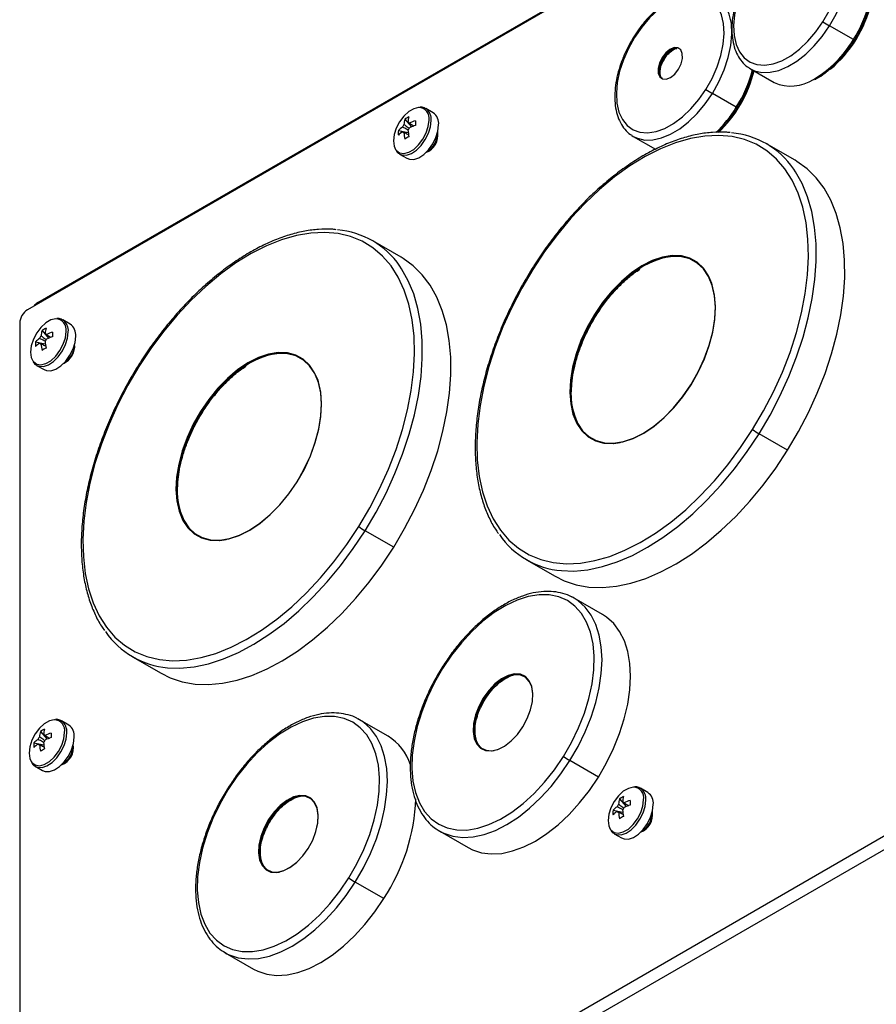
# Model space of a CAD drawing. Header units: millimetres. Extents: x -13 to 1073, y -13 to 852.
# Tile 6 of 18: x 774 to 852, y 154 to 243. Entities that reach past the tile are written whole.
import ezdxf

# ---------------------------------------------------------------- set-up
doc = ezdxf.new("R2010")
doc.units = ezdxf.units.MM

msp = doc.modelspace()

# ---------------------------------------------------------------- linework, layer by layer
at = {"color": 7, "linetype": 'Continuous', "lineweight": 25}
for p, q in [((775.656, 217.697), (930.424, 307.043)), ((928.877, 306.047), (774.728, 217.059)), ((849.548, 241.514), (847.384, 242.763)), ((832.289, 239.859), (832.381, 239.812)), ((832.442, 239.791), (832.283, 239.504)), ((840.098, 238.953), (840.219, 238.878)), ((840.219, 238.878), (842.382, 237.629)), ((838.941, 235.391), (836.777, 236.64)), ((811.484, 234.882), (810.81, 235.271)), ((810.836, 235.256), (810.81, 235.271)), ((808.92, 234.303), (809.513, 233.619)), ((808.328, 233.278), (809.217, 233.106)), ((808.694, 233.172), (808.79, 233.125)), ((829.491, 232.83), (829.612, 232.755)), ((829.612, 232.755), (831.617, 231.597)), ((844.268, 230.592), (841.685, 232.083)), ((808.435, 231.157), (809.109, 230.768)), ((808.583, 221.808), (806.001, 223.299)), ((774.021, 215.834), (774.021, 123.973)), ((778.606, 215.746), (777.933, 216.135)), ((777.958, 216.119), (777.933, 216.135)), ((826.157, 216.586), (826.192, 216.568)), ((776.043, 215.167), (776.636, 214.483)), ((775.451, 214.142), (776.34, 213.97)), ((775.816, 214.036), (775.912, 213.989)), ((775.558, 212.021), (776.232, 211.632)), ((790.473, 207.802), (790.508, 207.784)), ((843.587, 204.341), (841.004, 205.832)), ((799.905, 139.143), (903.701, 199.063)), ((800.966, 138.53), (904.761, 198.45)), ((807.902, 195.557), (805.32, 197.048)), ((819.937, 194.41), (822.519, 192.919)), ((824.253, 190.935), (824.088, 191.025)), ((826.835, 189.444), (824.253, 190.935)), ((784.253, 185.626), (786.835, 184.135)), ((819.106, 184.015), (819.015, 184.011)), ((816.086, 181.85), (816.135, 181.825)), ((778.471, 179.437), (777.797, 179.826)), ((777.822, 179.811), (777.797, 179.826)), ((804.807, 179.932), (804.642, 180.022)), ((807.39, 178.441), (804.807, 179.932)), ((775.907, 178.858), (776.5, 178.174)), ((775.315, 177.833), (776.204, 177.661)), ((775.681, 177.727), (775.777, 177.68)), ((815.425, 177.91), (815.405, 177.968)), ((815.405, 177.931), (815.491, 177.752)), ((775.422, 175.712), (776.096, 175.323)), ((826.454, 174.742), (823.871, 176.232)), ((799.661, 173.012), (799.569, 173.008)), ((830.929, 173.333), (830.255, 173.722)), ((830.281, 173.707), (830.255, 173.722)), ((828.366, 172.755), (828.959, 172.071)), ((827.774, 171.729), (828.662, 171.558)), ((828.139, 171.624), (828.235, 171.577)), ((796.641, 170.847), (796.69, 170.822)), ((812.072, 169.835), (814.655, 168.344)), ((812.072, 169.835), (812.237, 169.745)), ((827.881, 169.609), (828.554, 169.22)), ((795.979, 166.907), (795.96, 166.965)), ((795.96, 166.928), (796.046, 166.749)), ((807.008, 163.739), (804.426, 165.229)), ((792.627, 158.832), (795.209, 157.341)), ((792.627, 158.832), (792.792, 158.742))]:
    msp.add_line(p, q, dxfattribs=at)
at = {"color": 8, "linetype": 'Continuous', "lineweight": 25}
msp.add_line((775.656, 217.697), (775.656, 217.595), dxfattribs=at)
at = {"color": 7, "linetype": 'Continuous', "lineweight": 25, "flags": 128}
for points in [[(846.796, 243.137), (847.353, 244.131), (847.807, 245.161), (848.145, 246.201), (848.358, 247.221), (848.44, 248.194), (848.389, 249.093), (848.207, 249.893), (847.897, 250.574), (847.47, 251.116), (846.936, 251.504), (846.31, 251.728), (845.61, 251.782), (844.853, 251.665), (844.061, 251.379), (843.256, 250.932), (842.459, 250.337), (841.692, 249.609), (840.976, 248.769), (840.331, 247.84)], [(840.331, 247.84), (839.774, 246.846), (839.32, 245.816), (838.982, 244.776), (838.769, 243.756), (838.687, 242.784), (838.738, 241.885), (838.921, 241.084), (839.23, 240.404), (839.657, 239.862), (840.191, 239.473), (840.817, 239.249), (841.518, 239.195), (842.274, 239.313), (843.066, 239.599), (843.871, 240.046), (844.668, 240.641), (845.435, 241.368), (846.151, 242.208), (846.796, 243.137)], [(836.189, 237.014), (836.746, 238.008), (837.2, 239.038), (837.538, 240.078), (837.751, 241.098), (837.833, 242.071), (837.782, 242.97), (837.6, 243.77), (837.291, 244.451), (836.864, 244.993), (836.33, 245.381), (835.704, 245.605), (835.003, 245.659), (834.246, 245.542), (833.455, 245.255), (832.649, 244.809), (831.852, 244.214), (831.085, 243.486), (830.37, 242.646), (829.724, 241.717)], [(829.724, 241.717), (829.167, 240.723), (828.714, 239.693), (828.376, 238.653), (828.163, 237.633), (828.081, 236.661), (828.132, 235.762), (828.314, 234.961), (828.623, 234.28), (829.05, 233.739), (829.584, 233.35), (830.21, 233.126), (830.911, 233.072), (831.668, 233.19), (832.459, 233.476), (833.265, 233.922), (834.062, 234.518), (834.828, 235.245), (835.544, 236.085), (836.189, 237.014)], [(833.697, 238.827), (833.938, 239.317), (834.061, 239.813), (834.051, 240.254), (833.909, 240.589), (833.652, 240.775), (833.311, 240.792), (832.928, 240.637), (832.548, 240.328), (832.217, 239.904)], [(832.217, 239.904), (831.976, 239.414), (831.853, 238.919), (831.863, 238.477), (832.005, 238.143), (832.262, 237.956), (832.603, 237.939), (832.986, 238.094), (833.366, 238.403), (833.697, 238.827)], [(832.289, 239.859), (832.054, 239.384), (831.935, 238.902), (831.945, 238.473), (832.083, 238.149), (832.219, 238.022)], [(832.381, 239.812), (832.396, 239.804), (832.41, 239.798), (832.421, 239.793), (832.43, 239.79), (832.437, 239.788), (832.441, 239.787), (832.443, 239.788), (832.442, 239.791)], [(810.173, 235.369), (810.161, 235.368), (809.721, 235.263), (809.263, 234.999), (808.823, 234.595), (808.437, 234.087), (808.137, 233.513), (807.946, 232.921), (807.881, 232.36), (807.946, 231.873), (808.079, 231.581)], [(809.109, 230.768), (809.328, 230.682), (809.734, 230.673), (810.182, 230.824), (810.638, 231.124), (811.069, 231.549), (811.443, 232.07), (811.731, 232.646), (811.914, 233.236), (811.976, 233.795)], [(840.416, 206.206), (841.412, 207.898), (842.314, 209.636), (843.115, 211.408), (843.808, 213.196), (844.388, 214.987), (844.848, 216.765), (845.186, 218.514), (845.397, 220.221), (845.482, 221.869), (845.438, 223.446), (845.267, 224.937), (844.969, 226.331), (844.547, 227.614), (844.005, 228.777), (843.348, 229.809), (842.58, 230.701), (841.709, 231.446), (840.742, 232.038), (839.688, 232.471), (838.554, 232.741), (837.352, 232.848), (836.091, 232.788), (834.781, 232.564), (833.435, 232.177), (832.063, 231.63), (830.678, 230.927), (829.291, 230.076), (827.914, 229.083), (826.558, 227.956), (825.236, 226.706), (823.958, 225.343), (822.736, 223.878), (821.579, 222.324), (820.499, 220.694)], [(843.587, 204.341), (844.578, 206.022), (845.479, 207.749), (846.283, 209.508), (846.983, 211.286), (847.574, 213.067), (848.051, 214.838), (848.409, 216.584), (848.647, 218.291), (848.762, 219.945), (848.753, 221.533), (848.62, 223.043), (848.365, 224.462), (847.989, 225.778), (847.496, 226.982), (846.889, 228.063), (846.174, 229.013), (845.356, 229.823), (844.441, 230.489), (844.268, 230.592)], [(804.732, 197.422), (805.728, 199.114), (806.63, 200.852), (807.431, 202.623), (808.124, 204.412), (808.703, 206.203), (809.164, 207.981), (809.501, 209.73), (809.713, 211.436), (809.798, 213.085), (809.754, 214.662), (809.582, 216.153), (809.284, 217.546), (808.863, 218.83), (808.321, 219.992), (807.663, 221.024), (806.896, 221.917), (806.025, 222.662), (805.058, 223.253), (804.003, 223.686), (802.87, 223.957), (801.668, 224.063), (800.406, 224.004), (799.097, 223.78), (797.751, 223.392), (796.379, 222.845), (794.994, 222.143), (793.607, 221.292), (792.229, 220.299), (790.874, 219.172), (789.551, 217.922), (788.274, 216.558), (787.051, 215.094), (785.895, 213.54), (784.814, 211.91)], [(807.902, 195.557), (808.894, 197.238), (809.795, 198.965), (810.599, 200.724), (811.299, 202.502), (811.89, 204.283), (812.366, 206.054), (812.725, 207.799), (812.962, 209.506), (813.077, 211.161), (813.068, 212.749), (812.936, 214.259), (812.681, 215.678), (812.305, 216.994), (811.812, 218.198), (811.205, 219.279), (810.49, 220.228), (809.671, 221.039), (808.757, 221.704), (808.583, 221.808)], [(834.829, 210.27), (835.488, 211.427), (836.044, 212.625), (836.486, 213.839), (836.806, 215.046), (836.996, 216.22), (837.053, 217.338), (836.976, 218.377), (836.767, 219.315), (836.429, 220.134), (835.969, 220.817), (835.397, 221.35), (834.724, 221.722), (833.965, 221.926), (833.134, 221.957), (832.249, 221.815), (831.328, 221.503), (830.388, 221.027), (829.45, 220.397), (828.533, 219.625), (827.654, 218.727), (826.833, 217.722), (826.086, 216.63)], [(834.841, 210.267), (835.496, 211.417), (836.049, 212.609), (836.489, 213.817), (836.807, 215.017), (836.996, 216.185), (837.053, 217.297), (836.977, 218.33), (836.768, 219.264), (836.432, 220.078), (835.975, 220.757), (835.406, 221.288), (834.737, 221.658), (833.982, 221.86), (833.155, 221.891), (832.275, 221.75), (831.358, 221.44), (830.424, 220.966), (829.491, 220.339), (828.578, 219.571), (827.705, 218.679), (826.888, 217.679), (826.144, 216.593)], [(836.733, 219.419), (836.45, 220.073), (835.992, 220.752), (835.423, 221.283), (834.754, 221.653), (833.998, 221.856), (833.172, 221.887), (832.291, 221.746), (831.374, 221.435), (830.439, 220.961), (829.505, 220.334), (828.592, 219.566), (827.718, 218.673), (826.901, 217.673), (826.157, 216.586)], [(820.499, 220.694), (819.503, 219.003), (818.601, 217.264), (817.8, 215.493), (817.107, 213.704), (816.527, 211.914), (816.067, 210.136), (815.729, 208.386), (815.518, 206.68), (815.433, 205.032), (815.477, 203.455), (815.648, 201.964), (815.946, 200.57), (816.368, 199.287), (816.91, 198.124), (817.567, 197.092), (818.335, 196.2), (819.206, 195.455), (820.173, 194.863), (821.227, 194.43), (822.361, 194.159), (823.563, 194.053), (824.824, 194.112), (826.134, 194.337), (827.48, 194.724), (828.852, 195.271), (830.237, 195.973), (831.624, 196.825), (833.001, 197.818), (834.357, 198.945), (835.679, 200.195), (836.957, 201.558), (838.179, 203.023), (839.336, 204.577), (840.416, 206.206)], [(777.296, 216.232), (777.284, 216.232), (776.844, 216.127), (776.385, 215.862), (775.945, 215.459), (775.56, 214.95), (775.259, 214.377), (775.069, 213.785), (775.004, 213.223), (775.069, 212.737), (775.201, 212.444)], [(826.086, 216.63), (825.427, 215.474), (824.871, 214.276), (824.429, 213.061), (824.109, 211.855), (823.919, 210.68), (823.862, 209.563), (823.939, 208.524), (824.148, 207.585), (824.487, 206.766), (824.946, 206.084), (825.518, 205.551), (826.191, 205.178), (826.95, 204.975), (827.781, 204.943), (828.666, 205.085), (829.588, 205.398), (830.527, 205.874), (831.465, 206.504), (832.382, 207.276), (833.261, 208.174), (834.082, 209.178), (834.829, 210.27)], [(826.144, 216.593), (825.49, 215.443), (824.936, 214.251), (824.497, 213.043), (824.179, 211.843), (823.989, 210.675), (823.932, 209.563), (824.009, 208.53), (824.218, 207.597), (824.554, 206.782), (825.011, 206.103), (825.58, 205.572), (826.249, 205.202), (827.004, 205), (827.83, 204.969), (828.711, 205.11), (829.628, 205.42), (830.562, 205.894), (831.495, 206.521), (832.407, 207.289), (833.281, 208.181), (834.098, 209.181), (834.841, 210.267)], [(826.157, 216.586), (825.502, 215.435), (824.949, 214.243), (824.508, 213.034), (824.19, 211.833), (824.001, 210.665), (823.944, 209.552), (824.021, 208.519), (824.229, 207.585), (824.566, 206.77), (825.023, 206.09), (825.592, 205.56), (826.262, 205.19), (827.017, 204.987), (827.844, 204.956), (828.427, 205.031)], [(776.232, 211.632), (776.451, 211.545), (776.857, 211.537), (777.304, 211.688), (777.761, 211.987), (778.192, 212.413), (778.565, 212.933), (778.854, 213.51), (779.036, 214.099), (779.098, 214.658)], [(799.145, 201.486), (799.803, 202.643), (800.359, 203.841), (800.802, 205.055), (801.121, 206.262), (801.312, 207.436), (801.369, 208.554), (801.292, 209.593), (801.082, 210.531), (800.744, 211.35), (800.284, 212.033), (799.713, 212.566), (799.04, 212.938), (798.281, 213.142), (797.45, 213.173), (796.565, 213.031), (795.643, 212.719), (794.704, 212.243), (793.766, 211.612), (792.848, 210.841), (791.97, 209.943), (791.149, 208.938), (790.401, 207.846)], [(799.157, 201.483), (799.812, 202.633), (800.365, 203.825), (800.805, 205.033), (801.123, 206.233), (801.312, 207.401), (801.369, 208.513), (801.292, 209.546), (801.084, 210.479), (800.748, 211.294), (800.29, 211.973), (799.721, 212.503), (799.053, 212.873), (798.297, 213.076), (797.471, 213.107), (796.591, 212.966), (795.674, 212.655), (794.74, 212.182), (793.807, 211.555), (792.894, 210.787), (792.02, 209.894), (791.204, 208.895), (790.46, 207.809)], [(801.048, 210.637), (800.765, 211.289), (800.308, 211.968), (799.739, 212.499), (799.07, 212.869), (798.314, 213.072), (797.487, 213.103), (796.606, 212.962), (795.689, 212.651), (794.754, 212.177), (793.821, 211.55), (792.908, 210.782), (792.034, 209.888), (791.217, 208.888), (790.473, 207.802)], [(784.814, 211.91), (783.819, 210.219), (782.916, 208.48), (782.115, 206.709), (781.422, 204.92), (780.843, 203.129), (780.383, 201.352), (780.045, 199.602), (779.833, 197.896), (779.749, 196.247), (779.793, 194.671), (779.964, 193.179), (780.262, 191.786), (780.684, 190.503), (781.226, 189.34), (781.883, 188.308), (782.651, 187.416), (783.521, 186.671), (784.488, 186.079), (785.543, 185.646), (786.676, 185.375), (787.879, 185.269), (789.14, 185.328), (790.449, 185.553), (791.796, 185.94), (793.167, 186.487), (794.553, 187.189), (795.94, 188.041), (797.317, 189.034), (798.673, 190.16), (799.995, 191.411), (801.273, 192.774), (802.495, 194.239), (803.651, 195.793), (804.732, 197.422)], [(790.401, 207.846), (789.743, 206.69), (789.187, 205.492), (788.745, 204.277), (788.425, 203.07), (788.235, 201.896), (788.177, 200.778), (788.254, 199.74), (788.464, 198.801), (788.802, 197.982), (789.262, 197.299), (789.834, 196.766), (790.506, 196.394), (791.266, 196.19), (792.096, 196.159), (792.981, 196.301), (793.903, 196.613), (794.843, 197.09), (795.781, 197.72), (796.698, 198.492), (797.576, 199.389), (798.398, 200.394), (799.145, 201.486)], [(790.46, 207.809), (789.805, 206.658), (789.252, 205.467), (788.812, 204.259), (788.494, 203.059), (788.305, 201.891), (788.248, 200.779), (788.325, 199.746), (788.533, 198.812), (788.87, 197.998), (789.327, 197.318), (789.896, 196.788), (790.564, 196.418), (791.32, 196.215), (792.146, 196.184), (793.026, 196.326), (793.943, 196.636), (794.878, 197.11), (795.811, 197.737), (796.723, 198.505), (797.597, 199.397), (798.413, 200.397), (799.157, 201.483)], [(790.473, 207.802), (789.818, 206.651), (789.264, 205.459), (788.824, 204.25), (788.506, 203.049), (788.317, 201.881), (788.26, 200.768), (788.336, 199.735), (788.545, 198.801), (788.881, 197.986), (789.339, 197.306), (789.908, 196.776), (790.577, 196.405), (791.333, 196.203), (792.16, 196.171), (792.741, 196.246)], [(822.519, 192.919), (823.349, 192.508), (824.434, 192.148), (825.59, 191.947), (826.81, 191.905), (828.082, 192.022), (829.397, 192.299), (830.745, 192.732), (832.114, 193.318), (833.493, 194.053), (834.871, 194.931), (836.237, 195.943), (837.58, 197.084), (838.89, 198.342), (840.156, 199.708), (841.366, 201.171), (842.513, 202.72), (843.587, 204.341)], [(786.835, 184.135), (787.665, 183.724), (788.75, 183.364), (789.906, 183.163), (791.126, 183.12), (792.398, 183.238), (793.713, 183.515), (795.061, 183.948), (796.429, 184.534), (797.808, 185.269), (799.186, 186.146), (800.553, 187.159), (801.896, 188.299), (803.206, 189.558), (804.471, 190.924), (805.682, 192.387), (806.829, 193.936), (807.902, 195.557)], [(823.284, 176.607), (824.016, 177.878), (824.65, 179.192), (825.176, 180.528), (825.586, 181.865), (825.874, 183.182), (826.034, 184.458), (826.064, 185.673), (825.965, 186.808), (825.737, 187.845), (825.383, 188.767), (824.911, 189.56), (824.326, 190.212), (823.638, 190.712), (822.859, 191.053), (822, 191.228), (821.075, 191.236), (820.098, 191.075), (819.085, 190.75), (818.052, 190.264), (817.016, 189.625), (815.991, 188.845), (814.996, 187.933), (814.045, 186.906), (813.153, 185.78), (812.334, 184.571)], [(826.454, 174.742), (827.19, 176.015), (827.832, 177.331), (828.37, 178.67), (828.797, 180.011), (829.107, 181.337), (829.295, 182.627), (829.359, 183.862), (829.296, 185.025), (829.109, 186.099), (828.8, 187.067), (828.374, 187.917), (827.836, 188.634), (827.195, 189.21), (826.835, 189.444)], [(812.334, 184.571), (811.602, 183.3), (810.968, 181.986), (810.442, 180.65), (810.032, 179.313), (809.744, 177.996), (809.584, 176.72), (809.553, 175.505), (809.653, 174.37), (809.881, 173.334), (810.235, 172.411), (810.707, 171.618), (811.292, 170.966), (811.98, 170.466), (812.759, 170.126), (813.618, 169.95), (814.543, 169.943), (815.52, 170.103), (816.533, 170.428), (817.566, 170.914), (818.602, 171.553), (819.627, 172.334), (820.622, 173.245), (821.573, 174.272), (822.465, 175.398), (823.284, 176.607)], [(819.603, 179.284), (820.009, 180.038), (820.305, 180.82), (820.476, 181.59), (820.513, 182.31), (820.414, 182.944), (820.185, 183.46), (819.836, 183.831), (819.386, 184.04), (818.857, 184.076), (818.275, 183.938), (817.67, 183.631), (817.072, 183.172), (816.511, 182.583), (816.015, 181.894)], [(820.516, 182.13), (820.513, 182.267), (820.415, 182.893), (820.189, 183.402), (819.845, 183.769), (819.401, 183.975), (818.879, 184.011), (818.304, 183.874), (817.707, 183.571), (817.117, 183.118), (816.563, 182.537), (816.073, 181.857)], [(820.39, 183.023), (820.207, 183.397), (819.862, 183.764), (819.418, 183.971), (818.895, 184.006), (818.32, 183.869), (817.722, 183.566), (817.131, 183.112), (816.576, 182.53), (816.086, 181.85)], [(816.015, 181.894), (815.609, 181.14), (815.313, 180.358), (815.142, 179.588), (815.105, 178.868), (815.204, 178.234), (815.433, 177.719), (815.782, 177.347), (816.232, 177.138), (816.761, 177.102), (817.343, 177.241), (817.948, 177.547), (818.546, 178.007), (819.107, 178.595), (819.603, 179.284)], [(816.073, 181.857), (815.673, 181.112), (815.381, 180.341), (815.212, 179.581), (815.176, 178.87), (815.273, 178.245), (815.5, 177.736), (815.844, 177.369), (816.288, 177.163), (816.81, 177.127), (817.384, 177.264), (817.828, 177.474)], [(816.086, 181.85), (815.685, 181.105), (815.393, 180.332), (815.224, 179.571), (815.188, 178.859), (815.285, 178.233), (815.512, 177.724), (815.856, 177.356), (816.301, 177.15), (816.824, 177.114), (816.992, 177.137)], [(803.838, 165.604), (804.57, 166.875), (805.204, 168.189), (805.731, 169.525), (806.141, 170.862), (806.428, 172.179), (806.588, 173.455), (806.619, 174.67), (806.519, 175.805), (806.291, 176.842), (805.938, 177.764), (805.465, 178.557), (804.88, 179.209), (804.193, 179.709), (803.413, 180.05), (802.554, 180.225), (801.629, 180.233), (800.652, 180.073), (799.64, 179.747), (798.607, 179.261), (797.57, 178.623), (796.546, 177.842), (795.55, 176.93), (794.599, 175.903), (793.707, 174.777), (792.889, 173.568)], [(777.16, 179.923), (777.148, 179.923), (776.708, 179.818), (776.25, 179.553), (775.81, 179.15), (775.424, 178.641), (775.124, 178.068), (774.933, 177.476), (774.868, 176.915), (774.933, 176.428), (775.066, 176.136)], [(776.096, 175.323), (776.315, 175.237), (776.721, 175.228), (777.169, 175.379), (777.625, 175.679), (778.056, 176.104), (778.43, 176.624), (778.718, 177.201), (778.9, 177.79), (778.963, 178.35)], [(814.655, 168.344), (815.03, 168.153), (815.848, 167.884), (816.738, 167.776), (817.687, 167.83), (818.68, 168.045), (819.703, 168.419), (820.741, 168.945), (821.779, 169.617), (822.802, 170.423), (823.796, 171.353), (824.744, 172.394), (825.635, 173.528), (826.454, 174.742)], [(792.889, 173.568), (792.157, 172.297), (791.523, 170.983), (790.996, 169.647), (790.586, 168.31), (790.299, 166.993), (790.139, 165.717), (790.108, 164.502), (790.208, 163.367), (790.436, 162.331), (790.789, 161.408), (791.262, 160.615), (791.847, 159.963), (792.534, 159.463), (793.314, 159.123), (794.173, 158.947), (795.098, 158.94), (796.074, 159.1), (797.087, 159.426), (798.12, 159.911), (799.157, 160.55), (800.181, 161.331), (801.177, 162.242), (802.128, 163.269), (803.02, 164.396), (803.838, 165.604)], [(800.158, 168.281), (800.564, 169.035), (800.86, 169.817), (801.03, 170.587), (801.067, 171.307), (800.968, 171.941), (800.739, 172.457), (800.391, 172.828), (799.941, 173.038), (799.411, 173.074), (798.83, 172.935), (798.225, 172.628), (797.626, 172.169), (797.065, 171.58), (796.569, 170.891)], [(800.17, 168.278), (800.57, 169.022), (800.862, 169.794), (801.031, 170.554), (801.067, 171.264), (800.97, 171.89), (800.743, 172.399), (800.4, 172.766), (799.955, 172.972), (799.433, 173.008), (798.859, 172.871), (798.262, 172.568), (797.671, 172.115), (797.118, 171.534), (796.628, 170.854)], [(800.945, 172.018), (800.761, 172.394), (800.417, 172.761), (799.972, 172.968), (799.449, 173.003), (798.874, 172.866), (798.277, 172.563), (797.686, 172.109), (797.131, 171.527), (796.641, 170.847)], [(829.618, 173.82), (829.606, 173.819), (829.167, 173.715), (828.708, 173.45), (828.268, 173.047), (827.882, 172.538), (827.582, 171.964), (827.392, 171.373), (827.326, 170.811), (827.392, 170.325), (827.524, 170.032)], [(828.554, 169.22), (828.773, 169.133), (829.179, 169.125), (829.627, 169.276), (830.084, 169.575), (830.514, 170.001), (830.888, 170.521), (831.177, 171.097), (831.359, 171.687), (831.421, 172.246)], [(796.569, 170.891), (796.163, 170.137), (795.867, 169.355), (795.697, 168.585), (795.66, 167.865), (795.759, 167.231), (795.988, 166.716), (796.336, 166.344), (796.786, 166.135), (797.316, 166.099), (797.897, 166.238), (798.502, 166.544), (799.1, 167.004), (799.662, 167.592), (800.158, 168.281)], [(796.628, 170.854), (796.227, 170.11), (795.935, 169.338), (795.767, 168.578), (795.731, 167.867), (795.828, 167.242), (796.054, 166.733), (796.398, 166.366), (796.842, 166.16), (797.365, 166.124), (797.939, 166.261), (798.536, 166.564), (799.126, 167.017), (799.68, 167.598), (800.17, 168.278)], [(796.641, 170.847), (796.239, 170.102), (795.947, 169.329), (795.779, 168.568), (795.742, 167.856), (795.84, 167.23), (796.066, 166.721), (796.411, 166.353), (796.855, 166.147), (797.378, 166.111), (797.548, 166.135)], [(795.209, 157.341), (795.585, 157.15), (796.403, 156.881), (797.293, 156.773), (798.241, 156.827), (799.234, 157.042), (800.257, 157.416), (801.295, 157.942), (802.334, 158.614), (803.357, 159.42), (804.35, 160.35), (805.299, 161.391), (806.189, 162.526), (807.008, 163.739)]]:
    msp.add_lwpolyline(points, dxfattribs=at)
at = {"color": 8, "linetype": 'Continuous', "lineweight": 25, "flags": 128}
for points in [[(847.384, 242.763), (847.976, 243.818), (848.46, 244.912), (848.822, 246.016), (849.052, 247.101), (849.146, 248.137), (849.099, 249.097), (848.914, 249.955), (848.595, 250.687), (848.151, 251.276), (847.736, 251.616)], [(836.777, 236.64), (837.369, 237.695), (837.853, 238.789), (838.215, 239.893), (838.446, 240.978), (838.539, 242.014), (838.493, 242.974), (838.308, 243.832), (837.989, 244.564), (837.545, 245.153), (837.13, 245.493)], [(840.219, 238.878), (840.591, 238.703), (841.263, 238.547), (842.001, 238.558), (842.786, 238.734), (843.599, 239.072), (844.42, 239.562), (845.228, 240.194), (846.004, 240.95), (846.728, 241.814), (847.384, 242.763)], [(829.612, 232.755), (829.984, 232.58), (830.657, 232.424), (831.394, 232.435), (832.179, 232.611), (832.992, 232.949), (833.813, 233.439), (834.621, 234.071), (835.397, 234.827), (836.122, 235.691), (836.777, 236.64)], [(808.079, 231.581), (808.137, 231.502), (808.437, 231.275), (808.823, 231.211), (809.263, 231.316), (809.721, 231.581), (810.161, 231.984), (810.547, 232.493), (810.847, 233.066), (811.037, 233.658), (811.103, 234.22)], [(808.451, 231.148), (808.654, 231.071), (809.06, 231.062), (809.508, 231.213), (809.964, 231.513), (810.395, 231.938), (810.769, 232.459), (811.057, 233.035), (811.24, 233.624), (811.302, 234.184)], [(841.004, 205.832), (841.996, 207.513), (842.897, 209.24), (843.701, 210.999), (844.401, 212.777), (844.992, 214.558), (845.468, 216.329), (845.827, 218.074), (846.064, 219.781), (846.179, 221.436), (846.17, 223.024), (846.038, 224.534), (845.783, 225.953), (845.407, 227.269), (844.914, 228.473), (844.307, 229.554), (844.142, 229.798)], [(805.32, 197.048), (806.311, 198.729), (807.212, 200.456), (808.016, 202.215), (808.717, 203.992), (809.307, 205.774), (809.784, 207.544), (810.142, 209.29), (810.38, 210.997), (810.495, 212.651), (810.486, 214.24), (810.354, 215.75), (810.098, 217.168), (809.723, 218.485), (809.229, 219.688), (808.623, 220.769), (808.458, 221.013)], [(775.201, 212.444), (775.259, 212.365), (775.56, 212.138), (775.945, 212.075), (776.385, 212.18), (776.844, 212.444), (777.284, 212.848), (777.669, 213.356), (777.97, 213.93), (778.16, 214.522), (778.225, 215.083)], [(775.574, 212.012), (775.777, 211.934), (776.183, 211.926), (776.631, 212.077), (777.087, 212.376), (777.518, 212.802), (777.892, 213.322), (778.18, 213.899), (778.362, 214.488), (778.425, 215.047)], [(823.11, 193.428), (824.227, 193.395), (825.5, 193.513), (826.815, 193.79), (828.162, 194.223), (829.531, 194.809), (830.91, 195.544), (832.288, 196.421), (833.655, 197.434), (834.998, 198.574), (836.308, 199.833), (837.573, 201.199), (838.784, 202.662), (839.931, 204.211), (841.004, 205.832)], [(787.425, 184.643), (788.543, 184.611), (789.816, 184.729), (791.131, 185.005), (792.478, 185.439), (793.847, 186.025), (795.226, 186.76), (796.604, 187.637), (797.97, 188.65), (799.314, 189.79), (800.623, 191.048), (801.889, 192.415), (803.1, 193.878), (804.247, 195.426), (805.32, 197.048)], [(823.871, 176.232), (824.607, 177.506), (825.249, 178.822), (825.788, 180.16), (826.215, 181.502), (826.525, 182.828), (826.713, 184.118), (826.776, 185.353), (826.714, 186.516), (826.527, 187.59), (826.218, 188.558), (825.791, 189.407), (825.254, 190.125), (824.613, 190.701), (824.253, 190.935)], [(804.426, 165.229), (805.162, 166.503), (805.804, 167.819), (806.342, 169.157), (806.77, 170.499), (807.079, 171.825), (807.267, 173.115), (807.331, 174.35), (807.268, 175.513), (807.081, 176.587), (806.772, 177.555), (806.346, 178.405), (805.808, 179.122), (805.167, 179.698), (804.807, 179.932)], [(775.066, 176.136), (775.124, 176.057), (775.424, 175.83), (775.81, 175.766), (776.25, 175.871), (776.708, 176.136), (777.148, 176.539), (777.534, 177.048), (777.834, 177.621), (778.024, 178.213), (778.09, 178.774)], [(775.438, 175.703), (775.641, 175.626), (776.047, 175.617), (776.495, 175.768), (776.951, 176.068), (777.382, 176.493), (777.756, 177.013), (778.044, 177.59), (778.227, 178.179), (778.289, 178.739)], [(812.237, 169.745), (812.448, 169.644), (813.266, 169.375), (814.156, 169.267), (815.104, 169.321), (816.097, 169.536), (817.12, 169.91), (818.158, 170.436), (819.197, 171.107), (820.22, 171.914), (821.213, 172.844), (822.162, 173.884), (823.052, 175.019), (823.871, 176.232)], [(827.524, 170.032), (827.582, 169.953), (827.882, 169.726), (828.268, 169.663), (828.708, 169.767), (829.167, 170.032), (829.606, 170.435), (829.992, 170.944), (830.292, 171.518), (830.483, 172.109), (830.548, 172.671)], [(827.896, 169.6), (828.1, 169.522), (828.506, 169.514), (828.953, 169.665), (829.41, 169.964), (829.841, 170.39), (830.214, 170.91), (830.503, 171.486), (830.685, 172.076), (830.747, 172.635)], [(792.792, 158.742), (793.002, 158.641), (793.821, 158.372), (794.711, 158.264), (795.659, 158.318), (796.652, 158.533), (797.675, 158.907), (798.713, 159.433), (799.751, 160.104), (800.775, 160.911), (801.768, 161.841), (802.716, 162.881), (803.607, 164.016), (804.426, 165.229)]]:
    msp.add_lwpolyline(points, dxfattribs=at)
at = {"color": 7, "linetype": 'Continuous', "lineweight": 25}
for centre, radius, start, end in [((840.238, 247.422), 11.226, 310.04853, 346.54569), ((851.355, 249.645), 7.946, 234.98399, 240.01209), ((833.72, 239.157), 1.609, 100.49644, 153.84179), ((833.714, 238.79), 1.796, 143.20057, 194.98972), ((832.673, 240.554), 0.795, 234.98399, 240.01209), ((832.426, 240.124), 0.298, 239.72638, 242.52599), ((833.716, 239.168), 1.586, 98.63206, 154.16478), ((829.548, 241.335), 11.317, 313.25316, 346.46854), ((843.898, 241.037), 3.73, 246.02871, 303.19382), ((840.749, 243.522), 7.946, 234.98399, 240.01209), ((810.481, 232.02), 2.765, 115.63704, 124.35758), ((811.922, 233.766), 2.741, 164.17945, 174.27516), ((810.799, 233.917), 1.184, 354.06714, 54.62068), ((809.52, 233.273), 0.886, 141.14228, 158.85772), ((811.557, 233.556), 2.741, 164.17945, 174.27516), ((809.182, 233.86), 0.18, 34.02844, 85.96081), ((811.361, 229.519), 4.883, 107.69772, 114.56436), ((811.361, 229.099), 4.883, 107.69772, 114.56436), ((818.124, 233.961), 8.251, 178.53969, 181.46031), ((811.086, 233.068), 2.766, 175.63997, 184.36003), ((810.294, 231.368), 2.74, 125.72218, 135.81859), ((810.294, 230.948), 2.74, 125.72218, 135.81859), ((808.843, 233.273), 0.18, 214.02844, 265.96081), ((813.691, 233.556), 4.883, 185.43301, 192.30004), ((813.226, 225.477), 8.251, 118.53724, 121.45738), ((808.504, 233.86), 0.886, 321.14228, 338.85772), ((814.056, 233.766), 4.883, 185.43301, 192.30004), ((810.211, 232.875), 1.703, 290.97476, 9.03061), ((810.053, 232.966), 1.802, 298.85598, 1.1494), ((837.888, 225.505), 7.586, 34.46351, 85.28112), ((802.204, 216.721), 7.586, 34.46351, 85.28112), ((833.841, 215.476), 6.434, 93.76003, 124.28392), ((776.108, 216.847), 0.963, 117.96256, 144.85854), ((775.556, 215.764), 1.537, 122.60548, 177.39452), ((826.542, 217.281), 0.795, 234.98399, 240.01209), ((826.295, 216.85), 0.298, 239.72638, 242.52599), ((778.68, 214.42), 2.741, 164.17945, 174.27516), ((777.604, 212.884), 2.765, 115.63704, 124.35758), ((779.044, 214.63), 2.741, 164.17945, 174.27516), ((776.304, 214.724), 0.18, 34.02844, 85.96081), ((778.483, 210.383), 4.883, 107.69772, 114.56436), ((785.247, 214.825), 8.251, 178.53969, 181.46031), ((777.921, 214.781), 1.184, 354.06714, 54.62068), ((778.209, 213.931), 2.766, 175.63997, 184.36003), ((777.416, 212.232), 2.74, 125.72218, 135.81859), ((777.416, 211.811), 2.74, 125.72218, 135.81859), ((776.643, 214.137), 0.886, 141.14228, 158.85772), ((775.965, 214.137), 0.18, 214.02844, 265.96081), ((775.627, 214.724), 0.886, 321.14228, 338.85772), ((781.178, 214.63), 4.883, 185.43301, 192.30004), ((778.483, 209.963), 4.883, 107.69772, 114.56436), ((780.814, 214.42), 4.883, 185.43301, 192.30004), ((780.349, 206.341), 8.251, 118.53724, 121.45738), ((777.256, 213.783), 1.751, 294.72504, 5.28034), ((777.176, 213.829), 1.802, 298.85587, 1.14951), ((798.157, 206.691), 6.434, 93.76003, 124.28392), ((830.083, 209.433), 6.122, 176.42311, 206.91766), ((790.857, 208.497), 0.795, 234.98399, 240.01209), ((790.61, 208.066), 0.298, 239.72638, 242.52599), ((844.976, 212.714), 7.946, 234.98399, 240.01209), ((794.399, 200.649), 6.122, 176.42311, 206.91766), ((809.291, 203.93), 7.946, 234.98399, 240.01209), ((823.734, 200.988), 7.586, 214.46351, 265.28112), ((788.049, 192.203), 7.586, 214.46351, 265.28112), ((816.471, 182.545), 0.795, 234.98399, 240.01209), ((816.224, 182.114), 0.298, 239.72638, 242.52599), ((777.785, 178.472), 1.184, 354.06714, 54.62068), ((776.507, 177.828), 0.886, 141.14228, 158.85772), ((778.544, 178.111), 2.741, 164.17945, 174.27516), ((777.468, 176.575), 2.765, 115.63704, 124.35758), ((778.908, 178.321), 2.741, 164.17945, 174.27516), ((776.169, 178.415), 0.18, 34.02844, 85.96081), ((778.348, 174.074), 4.883, 107.69772, 114.56436), ((785.111, 178.516), 8.251, 178.53969, 181.46031), ((804.878, 174.353), 4.798, 18.24567, 58.4395), ((778.073, 177.623), 2.766, 175.63997, 184.36003), ((777.281, 175.923), 2.74, 125.72218, 135.81859), ((777.281, 175.502), 2.74, 125.72218, 135.81859), ((775.83, 177.828), 0.18, 214.02844, 265.96081), ((780.678, 178.111), 4.883, 185.43301, 192.30004), ((775.491, 178.415), 0.886, 321.14228, 338.85772), ((781.042, 178.321), 4.883, 185.43301, 192.30004), ((778.348, 173.654), 4.883, 107.69772, 114.56436), ((777.198, 177.43), 1.703, 290.97476, 9.03062), ((777.04, 177.521), 1.802, 298.85596, 1.14941), ((780.213, 170.032), 8.251, 118.53724, 121.45738), ((827.843, 183.114), 7.946, 234.98399, 240.01209), ((830.244, 172.368), 1.184, 354.06714, 54.62068), ((792.267, 173.462), 17.659, 326.59316, 357.78507), ((828.966, 171.725), 0.886, 141.14228, 158.85772), ((831.003, 172.007), 2.741, 164.17945, 174.27516), ((829.926, 170.472), 2.765, 115.63704, 124.35758), ((831.367, 172.218), 2.741, 164.17945, 174.27516), ((828.627, 172.311), 0.18, 34.02844, 85.96081), ((830.806, 167.971), 4.883, 107.69772, 114.56436), ((830.806, 167.55), 4.883, 107.69772, 114.56436), ((837.57, 172.413), 8.251, 178.53969, 181.46031), ((830.531, 171.519), 2.766, 175.63997, 184.36003), ((829.739, 169.819), 2.74, 125.72218, 135.81859), ((829.739, 169.399), 2.74, 125.72218, 135.81859), ((828.288, 171.725), 0.18, 214.02844, 265.96081), ((833.137, 172.007), 4.883, 185.43301, 192.30004), ((827.949, 172.311), 0.886, 321.14228, 338.85772), ((833.501, 172.218), 4.883, 185.43301, 192.30004), ((829.656, 171.326), 1.703, 290.97475, 9.03063), ((829.498, 171.417), 1.802, 298.85597, 1.1494), ((797.025, 171.542), 0.795, 234.98399, 240.01209), ((796.778, 171.111), 0.298, 239.72638, 242.52599), ((832.672, 163.929), 8.251, 118.53724, 121.45738), ((808.397, 172.111), 7.946, 234.98399, 240.01209)]:
    msp.add_arc(centre, radius, start, end, dxfattribs=at)
at = {"color": 8, "linetype": 'Continuous', "lineweight": 25}
for centre, radius, start, end in [((839.366, 247.956), 12.049, 327.67869, 345.25873), ((829.797, 241.871), 0.171, 213.26214, 244.93647), ((840.675, 246.803), 10.33, 300.64058, 329.19792), ((849.775, 241.85), 0.406, 235.97643, 250.98158), ((833.939, 239.034), 1.742, 102.71984, 153.46259), ((833.894, 238.676), 1.892, 143.08638, 195.70531), ((828.759, 241.833), 12.049, 327.67869, 345.25873), ((828.932, 241.587), 11.772, 313.81885, 328.23981), ((839.168, 235.727), 0.406, 235.97643, 250.98158), ((810.142, 234.393), 0.977, 349.79599, 88.16383), ((810.113, 234.304), 1.195, 354.23574, 52.79441), ((820.571, 220.849), 0.171, 213.25938, 244.93836), ((837.736, 209.598), 13.485, 123.89018, 148.87753), ((777.264, 215.256), 0.977, 349.79599, 88.16383), ((777.235, 215.167), 1.195, 354.23574, 52.79441), ((837.699, 209.047), 13.747, 146.82913, 176.79465), ((826.276, 216.689), 0.147, 235.44533, 261.64063), ((784.887, 212.065), 0.171, 213.25938, 244.93836), ((802.052, 200.814), 13.485, 123.89018, 148.87753), ((802.015, 200.262), 13.747, 146.82913, 176.79465), ((790.591, 207.905), 0.147, 235.44533, 261.64063), ((812.407, 184.726), 0.171, 213.26155, 244.93687), ((819.777, 180.017), 4.066, 100.80789, 153.6041), ((819.735, 179.134), 4.494, 143.22444, 195.53844), ((816.21, 181.922), 0.122, 232.68254, 264.3277), ((777.129, 178.947), 0.977, 349.79599, 88.16383), ((777.1, 178.859), 1.195, 354.23574, 52.79441), ((792.961, 173.723), 0.171, 213.26155, 244.93687), ((800.332, 169.014), 4.066, 100.80789, 153.6041), ((829.587, 172.844), 0.977, 349.79599, 88.16383), ((829.558, 172.755), 1.195, 354.23574, 52.79441), ((800.289, 168.132), 4.494, 143.22444, 195.53844), ((796.764, 170.919), 0.122, 232.68254, 264.3277)]:
    msp.add_arc(centre, radius, start, end, dxfattribs=at)
at = {"color": 7, "linetype": 'Continuous', "lineweight": 25}
for points, knots in [([(840.261, 247.901), (840.162, 247.738), (839.877, 247.268), (839.467, 246.454), (839.071, 245.466), (838.777, 244.472), (838.592, 243.493), (838.521, 242.549), (838.568, 241.658), (838.738, 240.841), (839.026, 240.113), (839.437, 239.513), (839.8, 239.131), (840.045, 238.998), (840.089, 238.974)], [0, 0, 0, 0, 0.049098, 0.142003, 0.235032, 0.328203, 0.421602, 0.5153, 0.609319, 0.703524, 0.797336, 0.889862, 0.980283, 1, 1, 1, 1]), ([(837.139, 245.472), (836.991, 245.564), (836.656, 245.774), (836.045, 245.935), (835.346, 245.979), (834.606, 245.876), (833.837, 245.631), (833.053, 245.245), (832.274, 244.726), (831.517, 244.089), (830.799, 243.345), (830.172, 242.569), (829.815, 242.023), (829.654, 241.778)], [0, 0, 0, 0, 0.071049, 0.161683, 0.252682, 0.34534, 0.439926, 0.535869, 0.632407, 0.728972, 0.825383, 0.921635, 1, 1, 1, 1]), ([(849.642, 241.466), (849.741, 241.628), (850.026, 242.098), (850.435, 242.911), (850.835, 243.884), (851.014, 244.527), (851.102, 244.842)], [0, 0, 0, 0, 0.1511567, 0.4381692, 0.7254595, 1, 1, 1, 1]), ([(829.654, 241.778), (829.556, 241.615), (829.271, 241.145), (828.861, 240.331), (828.464, 239.343), (828.17, 238.349), (827.985, 237.37), (827.914, 236.426), (827.962, 235.535), (828.131, 234.717), (828.42, 233.99), (828.83, 233.39), (829.193, 233.007), (829.438, 232.875), (829.482, 232.851)], [0, 0, 0, 0, 0.0490983, 0.142003, 0.2350318, 0.3282029, 0.4216016, 0.5152996, 0.6093194, 0.7035241, 0.7973361, 0.8898616, 0.9802827, 1, 1, 1, 1]), ([(846.068, 237.915), (846.115, 237.938), (846.421, 238.085), (846.983, 238.484), (847.737, 239.106), (848.453, 239.846), (849.097, 240.635), (849.468, 241.201), (849.642, 241.466)], [0, 0, 0, 0, 0.036101, 0.233745, 0.43137, 0.628824, 0.826109, 1, 1, 1, 1]), ([(832.443, 239.788), (832.49, 239.859), (832.628, 240.068), (832.898, 240.366), (833.22, 240.611), (833.462, 240.719), (833.541, 240.723), (833.56, 240.724)], [0, 0, 0, 0, 0.1364376, 0.4022492, 0.6640282, 0.9189948, 1, 1, 1, 1]), ([(832.087, 238.151), (832.069, 238.196), (832.025, 238.308), (832.015, 238.633), (832.1, 239.054), (832.206, 239.362), (832.287, 239.507), (832.287, 239.507)], [0, 0, 0, 0, 0.182118, 0.453378, 0.723747, 0.998664, 1, 1, 1, 1]), ([(839.036, 235.343), (839.134, 235.505), (839.419, 235.975), (839.828, 236.788), (840.228, 237.761), (840.408, 238.404), (840.495, 238.718)], [0, 0, 0, 0, 0.151157, 0.438169, 0.72546, 1, 1, 1, 1]), ([(810.828, 235.236), (810.774, 235.273), (810.616, 235.384), (810.409, 235.427), (810.268, 235.4), (810.264, 235.4)], [0, 0, 0, 0, 0.331697, 0.983015, 1, 1, 1, 1]), ([(837.242, 233.124), (837.443, 233.324), (837.885, 233.762), (838.49, 234.514), (838.862, 235.079), (839.036, 235.343)], [0, 0, 0, 0, 0.307606, 0.675623, 1, 1, 1, 1]), ([(808.83, 233.829), (808.867, 233.805), (809.024, 233.699), (809.182, 233.593), (809.302, 233.512)], [0, 0, 0, 0, 0.2337, 1, 1, 1, 1]), ([(809.331, 233.961), (809.365, 233.938), (809.496, 233.849), (809.627, 233.759), (809.725, 233.692)], [0, 0, 0, 0, 0.25699, 1, 1, 1, 1]), ([(809.225, 233.333), (809.088, 233.4), (808.91, 233.487), (808.733, 233.573), (808.694, 233.593)], [0, 0, 0, 0, 0.7752315, 1, 1, 1, 1]), ([(809.259, 232.887), (809.153, 232.938), (809.01, 233.006), (808.867, 233.076), (808.83, 233.094)], [0, 0, 0, 0, 0.742962, 1, 1, 1, 1]), ([(838.375, 233.091), (838.244, 233.107), (837.732, 233.172), (836.786, 233.135), (835.545, 232.981), (834.266, 232.671), (832.962, 232.222), (831.642, 231.633), (830.317, 230.909), (828.996, 230.057), (827.689, 229.082), (826.405, 227.993), (825.155, 226.797), (823.945, 225.503), (822.786, 224.121), (821.704, 222.686), (820.93, 221.55), (820.523, 220.905), (820.428, 220.755)], [0, 0, 0, 0, 0.023187, 0.090969, 0.159092, 0.227507, 0.296137, 0.364899, 0.433727, 0.502573, 0.571404, 0.640208, 0.708984, 0.77773, 0.846451, 0.915152, 0.980234, 1, 1, 1, 1]), ([(808.127, 231.467), (808.149, 231.427), (808.226, 231.285), (808.363, 231.211), (808.461, 231.158)], [0, 0, 0, 0, 0.286103, 1, 1, 1, 1]), ([(802.69, 224.307), (802.56, 224.323), (802.047, 224.388), (801.101, 224.351), (799.861, 224.196), (798.581, 223.887), (797.277, 223.438), (795.957, 222.849), (794.632, 222.125), (793.311, 221.273), (792.004, 220.298), (790.721, 219.209), (789.47, 218.013), (788.261, 216.719), (787.101, 215.337), (786.02, 213.902), (785.245, 212.765), (784.839, 212.121), (784.744, 211.971)], [0, 0, 0, 0, 0.023187, 0.090969, 0.159092, 0.227507, 0.296137, 0.364899, 0.433727, 0.502573, 0.571404, 0.640208, 0.708984, 0.77773, 0.846451, 0.915152, 0.980234, 1, 1, 1, 1]), ([(820.428, 220.755), (820.258, 220.478), (819.765, 219.675), (819.008, 218.309), (818.19, 216.652), (817.465, 214.97), (816.836, 213.276), (816.307, 211.581), (815.884, 209.898), (815.568, 208.238), (815.363, 206.613), (815.271, 205.036), (815.293, 203.516), (815.43, 202.065), (815.68, 200.694), (816.042, 199.412), (816.521, 198.238), (816.971, 197.364), (817.296, 196.927), (817.389, 196.803)], [0, 0, 0, 0, 0.0330424, 0.0957367, 0.158448, 0.2211677, 0.2839019, 0.3466569, 0.4094388, 0.4722529, 0.5351036, 0.5979928, 0.6609183, 0.723871, 0.7868246, 0.8497341, 0.9125372, 0.9751539, 1, 1, 1, 1]), ([(826.254, 216.544), (826.368, 216.721), (826.699, 217.237), (827.299, 218.046), (828.063, 218.933), (828.867, 219.72), (829.587, 220.327), (830.036, 220.618), (830.206, 220.728)], [0, 0, 0, 0, 0.102134, 0.297446, 0.492681, 0.687639, 0.882228, 1, 1, 1, 1]), ([(777.95, 216.099), (777.897, 216.137), (777.739, 216.247), (777.532, 216.291), (777.39, 216.264), (777.387, 216.263)], [0, 0, 0, 0, 0.331697, 0.983015, 1, 1, 1, 1]), ([(824.019, 209.81), (824.024, 209.997), (824.037, 210.511), (824.178, 211.417), (824.43, 212.499), (824.789, 213.602), (825.245, 214.702), (825.739, 215.69), (826.101, 216.29), (826.254, 216.544)], [0, 0, 0, 0, 0.090277, 0.248427, 0.406784, 0.565378, 0.724172, 0.883102, 1, 1, 1, 1]), ([(776.348, 214.197), (776.21, 214.264), (776.033, 214.35), (775.856, 214.437), (775.816, 214.457)], [0, 0, 0, 0, 0.7752315, 1, 1, 1, 1]), ([(775.953, 214.693), (775.99, 214.668), (776.151, 214.56), (776.313, 214.451), (776.437, 214.367)], [0, 0, 0, 0, 0.227609, 1, 1, 1, 1]), ([(776.453, 214.824), (776.487, 214.801), (776.619, 214.712), (776.75, 214.623), (776.847, 214.556)], [0, 0, 0, 0, 0.25699, 1, 1, 1, 1]), ([(776.382, 213.75), (776.276, 213.801), (776.133, 213.87), (775.99, 213.939), (775.953, 213.957)], [0, 0, 0, 0, 0.742962, 1, 1, 1, 1]), ([(775.249, 212.331), (775.271, 212.29), (775.349, 212.149), (775.486, 212.074), (775.584, 212.022)], [0, 0, 0, 0, 0.286103, 1, 1, 1, 1]), ([(784.744, 211.971), (784.574, 211.694), (784.08, 210.891), (783.323, 209.524), (782.506, 207.868), (781.781, 206.186), (781.151, 204.492), (780.623, 202.797), (780.199, 201.114), (779.884, 199.454), (779.679, 197.829), (779.587, 196.251), (779.609, 194.731), (779.745, 193.28), (779.996, 191.91), (780.358, 190.628), (780.837, 189.454), (781.287, 188.58), (781.612, 188.143), (781.704, 188.019)], [0, 0, 0, 0, 0.0330424, 0.0957367, 0.158448, 0.2211677, 0.2839019, 0.3466569, 0.4094388, 0.4722529, 0.5351036, 0.5979928, 0.6609183, 0.723871, 0.7868246, 0.8497341, 0.9125372, 0.9751539, 1, 1, 1, 1]), ([(790.57, 207.76), (790.684, 207.937), (791.015, 208.453), (791.615, 209.262), (792.378, 210.149), (793.183, 210.935), (793.903, 211.543), (794.352, 211.834), (794.521, 211.944)], [0, 0, 0, 0, 0.1021343, 0.2974457, 0.4926809, 0.6876386, 0.8822284, 1, 1, 1, 1]), ([(788.335, 201.026), (788.34, 201.212), (788.353, 201.727), (788.493, 202.633), (788.745, 203.715), (789.104, 204.818), (789.561, 205.918), (790.055, 206.905), (790.417, 207.505), (790.57, 207.76)], [0, 0, 0, 0, 0.090277, 0.248427, 0.406784, 0.565378, 0.724172, 0.883102, 1, 1, 1, 1]), ([(824.072, 191.027), (824.052, 191.039), (823.797, 191.2), (823.235, 191.38), (822.395, 191.55), (821.495, 191.561), (820.555, 191.431), (819.582, 191.155), (818.589, 190.739), (817.59, 190.185), (816.599, 189.504), (815.629, 188.704), (814.693, 187.798), (813.803, 186.795), (812.984, 185.739), (812.498, 184.992), (812.264, 184.632)], [0, 0, 0, 0, 0.006281, 0.080975, 0.155723, 0.231033, 0.307172, 0.384089, 0.461546, 0.539281, 0.617097, 0.694874, 0.772581, 0.850216, 0.927794, 1, 1, 1, 1]), ([(812.264, 184.632), (812.137, 184.424), (811.769, 183.822), (811.222, 182.789), (810.657, 181.534), (810.189, 180.264), (809.823, 178.995), (809.565, 177.742), (809.418, 176.521), (809.386, 175.348), (809.47, 174.237), (809.671, 173.203), (809.989, 172.262), (810.418, 171.426), (810.955, 170.714), (811.563, 170.137), (812.031, 169.87), (812.253, 169.743)], [0, 0, 0, 0, 0.036574, 0.105894, 0.175255, 0.244651, 0.314105, 0.383637, 0.453267, 0.523004, 0.592837, 0.662704, 0.732445, 0.801824, 0.870557, 0.938459, 1, 1, 1, 1]), ([(816.428, 182.144), (816.579, 182.342), (816.883, 182.742), (817.395, 183.232), (817.885, 183.604), (818.186, 183.745), (818.317, 183.808)], [0, 0, 0, 0, 0.262209, 0.528692, 0.793261, 1, 1, 1, 1]), ([(816.197, 181.8), (816.268, 181.915), (816.34, 182.035), (816.425, 182.14), (816.428, 182.144)], [0, 0, 0, 0, 0.964372, 1, 1, 1, 1]), ([(815.29, 178.453), (815.275, 178.56), (815.233, 178.843), (815.276, 179.401), (815.417, 180.078), (815.621, 180.697), (815.809, 181.07), (815.881, 181.215)], [0, 0, 0, 0, 0.144074, 0.37919, 0.614525, 0.851074, 1, 1, 1, 1]), ([(815.881, 181.215), (815.921, 181.301), (816.013, 181.503), (816.131, 181.692), (816.197, 181.8)], [0, 0, 0, 0, 0.431912, 1, 1, 1, 1]), ([(804.626, 180.024), (804.606, 180.037), (804.352, 180.197), (803.789, 180.377), (802.95, 180.547), (802.05, 180.558), (801.11, 180.428), (800.136, 180.153), (799.143, 179.736), (798.144, 179.183), (797.153, 178.501), (796.184, 177.702), (795.248, 176.795), (794.358, 175.792), (793.539, 174.736), (793.053, 173.989), (792.818, 173.629)], [0, 0, 0, 0, 0.006281, 0.080975, 0.155723, 0.231033, 0.307172, 0.384089, 0.461546, 0.539281, 0.617097, 0.694874, 0.772581, 0.850216, 0.927794, 1, 1, 1, 1]), ([(777.815, 179.791), (777.761, 179.828), (777.603, 179.939), (777.396, 179.982), (777.255, 179.955), (777.251, 179.954)], [0, 0, 0, 0, 0.331697, 0.983015, 1, 1, 1, 1]), ([(775.817, 178.384), (775.854, 178.36), (776.015, 178.251), (776.177, 178.142), (776.302, 178.058)], [0, 0, 0, 0, 0.227609, 1, 1, 1, 1]), ([(776.318, 178.516), (776.352, 178.493), (776.483, 178.403), (776.614, 178.314), (776.711, 178.247)], [0, 0, 0, 0, 0.25699, 1, 1, 1, 1]), ([(776.203, 177.893), (776.068, 177.958), (775.894, 178.043), (775.72, 178.128), (775.681, 178.148)], [0, 0, 0, 0, 0.771145, 1, 1, 1, 1]), ([(776.246, 177.442), (776.14, 177.493), (775.997, 177.561), (775.854, 177.631), (775.817, 177.648)], [0, 0, 0, 0, 0.742962, 1, 1, 1, 1]), ([(775.114, 176.022), (775.136, 175.981), (775.213, 175.84), (775.35, 175.766), (775.448, 175.713)], [0, 0, 0, 0, 0.286103, 1, 1, 1, 1]), ([(830.273, 173.687), (830.22, 173.724), (830.061, 173.835), (829.854, 173.878), (829.713, 173.852), (829.71, 173.851)], [0, 0, 0, 0, 0.331697, 0.983015, 1, 1, 1, 1]), ([(792.818, 173.629), (792.692, 173.421), (792.324, 172.819), (791.776, 171.786), (791.211, 170.531), (790.743, 169.261), (790.377, 167.992), (790.119, 166.739), (789.973, 165.518), (789.94, 164.345), (790.025, 163.234), (790.226, 162.201), (790.543, 161.259), (790.972, 160.423), (791.509, 159.711), (792.118, 159.134), (792.585, 158.867), (792.808, 158.74)], [0, 0, 0, 0, 0.036574, 0.105894, 0.175255, 0.244651, 0.314105, 0.383637, 0.453267, 0.523004, 0.592837, 0.662704, 0.732445, 0.801824, 0.870557, 0.938459, 1, 1, 1, 1]), ([(796.983, 171.141), (797.134, 171.339), (797.438, 171.739), (797.95, 172.229), (798.44, 172.601), (798.74, 172.742), (798.872, 172.805)], [0, 0, 0, 0, 0.262209, 0.528692, 0.793261, 1, 1, 1, 1]), ([(828.276, 172.281), (828.312, 172.256), (828.474, 172.148), (828.635, 172.039), (828.76, 171.955)], [0, 0, 0, 0, 0.227609, 1, 1, 1, 1]), ([(828.776, 172.412), (828.81, 172.389), (828.942, 172.3), (829.073, 172.21), (829.17, 172.144)], [0, 0, 0, 0, 0.25699, 1, 1, 1, 1]), ([(828.67, 171.784), (828.533, 171.851), (828.356, 171.938), (828.179, 172.025), (828.139, 172.044)], [0, 0, 0, 0, 0.775232, 1, 1, 1, 1]), ([(828.705, 171.338), (828.598, 171.389), (828.455, 171.458), (828.312, 171.527), (828.276, 171.545)], [0, 0, 0, 0, 0.742962, 1, 1, 1, 1]), ([(796.436, 170.212), (796.475, 170.299), (796.567, 170.5), (796.685, 170.69), (796.752, 170.797)], [0, 0, 0, 0, 0.431912, 1, 1, 1, 1]), ([(796.752, 170.797), (796.822, 170.913), (796.895, 171.032), (796.98, 171.137), (796.983, 171.141)], [0, 0, 0, 0, 0.964372, 1, 1, 1, 1]), ([(795.845, 167.45), (795.829, 167.557), (795.788, 167.84), (795.831, 168.398), (795.972, 169.075), (796.175, 169.694), (796.363, 170.068), (796.436, 170.212)], [0, 0, 0, 0, 0.144074, 0.37919, 0.614525, 0.851074, 1, 1, 1, 1]), ([(827.572, 169.919), (827.594, 169.878), (827.671, 169.736), (827.809, 169.662), (827.906, 169.609)], [0, 0, 0, 0, 0.286103, 1, 1, 1, 1])]:
    msp.add_open_spline(points, degree=3, knots=knots, dxfattribs=at)

doc.saveas('drawing.dxf')
